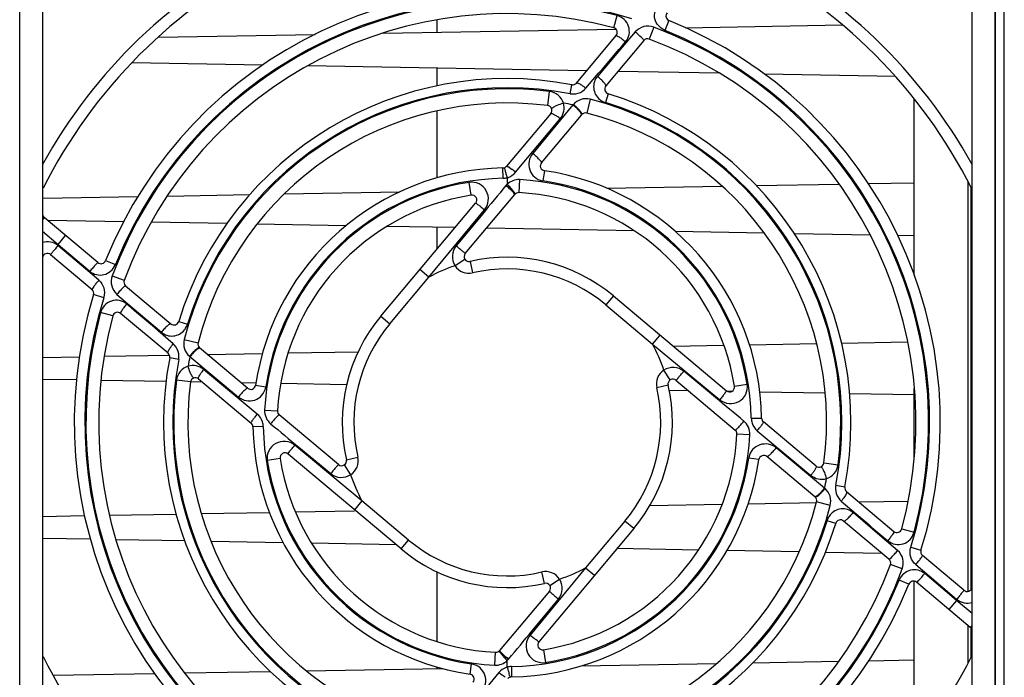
# Model space of a CAD drawing. Header units: inches. Extents: x 0 to 82.7, y 0 to 58.5.
# Tile 59 of 67: x 31.6 to 35.2, y 45.9 to 48.4. Entities that reach past the tile are written whole.
import ezdxf

# ---------------------------------------------------------------- set-up
doc = ezdxf.new("R2010")
doc.units = ezdxf.units.IN
doc.header["$LTSCALE"] = 4.547244
doc.header["$MEASUREMENT"] = 0
doc.layers.get('0').update_dxf_attribs({"linetype": 'CONTINUOUS'})

msp = doc.modelspace()

# ---------------------------------------------------------------- linework, layer by layer
at = {"color": 7, "linetype": 'CONTINUOUS'}
for p, q in [((35.2154, 44.8327), (35.2154, 49.4118)), ((31.5582, 44.8939), (31.5582, 49.3427)), ((35.1802, 49.3427), (35.1802, 44.8939)), ((31.6428, 49.2443), (31.6428, 44.9923)), ((35.0956, 44.9923), (35.0956, 49.2443)), ((35.1828, 45.012), (35.1828, 48.7128)), ((33.1093, 48.3112), (33.1093, 48.3575)), ((33.7646, 48.3277), (33.7769, 48.3733)), ((33.9698, 48.3543), (33.9551, 48.3177)), ((32.9077, 48.3077), (33.7733, 48.323)), ((33.9132, 48.3297), (33.8968, 48.2855)), ((34.0306, 48.3276), (34.6139, 48.338)), ((32.0721, 48.2928), (32.6558, 48.3032)), ((33.626, 48.1225), (33.7737, 48.2985)), ((33.8765, 48.2801), (33.7353, 48.1118)), ((33.8448, 48.3123), (33.7964, 48.2555)), ((33.7964, 48.2555), (33.7041, 48.1473)), ((32.4611, 48.1889), (31.9749, 48.1975)), ((33.6638, 48.1675), (32.6278, 48.1859)), ((33.1093, 48.1116), (33.1093, 48.1774)), ((33.6612, 48.1032), (33.7087, 48.1587)), ((34.158, 48.1587), (33.7803, 48.1654)), ((34.8107, 48.1471), (34.3247, 48.1558)), ((33.3692, 48.105), (33.3692, 48.1011)), ((33.6023, 48.0829), (33.6087, 48.1163)), ((33.5194, 48.0389), (33.526, 48.0912)), ((33.6774, 48.0622), (33.6643, 48.0111)), ((33.7439, 48.0828), (33.7339, 48.0503)), ((34.881, 47.4088), (34.881, 48.0634)), ((33.6133, 48.0412), (33.4636, 47.8612)), ((33.5369, 48.0304), (33.5392, 48.0322)), ((33.6147, 48.0428), (33.6133, 48.0412)), ((33.1093, 47.7707), (33.1093, 48.0195)), ((33.531, 48.0092), (33.3669, 47.8137)), ((33.4003, 47.7911), (33.5657, 47.9902)), ((33.4961, 47.8268), (33.6445, 48.0036)), ((33.644, 48.0128), (33.642, 48.0157)), ((33.3539, 47.7688), (33.3533, 47.8072)), ((33.3773, 47.8087), (33.3878, 47.8011)), ((33.3692, 47.771), (33.3692, 47.7468)), ((33.5074, 47.7971), (33.5018, 47.7592)), ((33.2351, 47.7062), (33.2275, 47.7538)), ((33.3914, 47.722), (33.3852, 47.7293)), ((33.4147, 47.7638), (33.4123, 47.7157)), ((33.7383, 47.7319), (34.1673, 47.7395)), ((34.2936, 47.7417), (34.6015, 47.7472)), ((34.7102, 47.7491), (34.881, 47.7522)), ((35.0798, 47.7573), (35.0798, 46.2353)), ((35.0913, 47.7359), (35.0913, 46.2417)), ((31.6454, 47.6947), (31.9976, 47.7009)), ((32.106, 47.7029), (32.4136, 47.7083)), ((32.5405, 47.7106), (32.9696, 47.7182)), ((33.2128, 47.4892), (33.3975, 47.7092)), ((32.8995, 47.2566), (33.2518, 47.6765)), ((31.6493, 47.6233), (31.6441, 47.6172)), ((31.8488, 47.456), (31.6493, 47.6233)), ((33.0781, 47.4021), (33.2847, 47.6517)), ((33.2769, 47.6361), (33.1793, 47.5181)), ((31.9448, 47.6075), (31.6622, 47.6125)), ((32.3287, 47.6007), (32.0467, 47.6057)), ((32.7698, 47.5928), (32.4396, 47.5987)), ((33.1756, 47.5856), (32.9223, 47.5901)), ((33.1093, 47.5067), (33.1093, 47.5868)), ((33.842, 47.5738), (33.292, 47.5836)), ((31.6428, 47.5722), (31.701, 47.5234)), ((31.701, 47.5234), (31.7288, 47.5566)), ((34.3244, 47.5652), (33.9934, 47.5711)), ((34.718, 47.5582), (34.436, 47.5632)), ((34.881, 47.5553), (34.8199, 47.5564)), ((31.8024, 47.4322), (31.6995, 47.5195)), ((31.701, 47.5234), (31.8186, 47.4236)), ((31.6727, 47.4855), (31.8268, 47.3562)), ((31.8773, 47.4631), (31.9139, 47.4483)), ((33.2115, 47.4676), (33.1752, 47.4441)), ((33.2309, 47.4598), (33.2406, 47.4176)), ((31.8517, 47.3904), (31.8024, 47.4322)), ((31.9019, 47.4064), (31.9461, 47.39)), ((32.9326, 47.2287), (33.0781, 47.4021)), ((33.0781, 47.4021), (33.045, 47.43)), ((31.9515, 47.3698), (32.1198, 47.2285)), ((31.8702, 47.3252), (31.8325, 47.3369)), ((31.9194, 47.338), (31.9761, 47.2897)), ((33.7633, 47.3322), (33.7355, 47.299)), ((33.7633, 47.3322), (34.1833, 46.9798)), ((31.9761, 47.2897), (32.0844, 47.1974)), ((33.7355, 47.299), (33.9089, 47.1535)), ((31.9039, 47.2578), (31.8583, 47.2701)), ((32.1091, 47.1193), (31.9331, 47.267)), ((32.8995, 47.2566), (32.9326, 47.2287)), ((32.1488, 47.2371), (32.1813, 47.2271)), ((32.1284, 47.1545), (32.0729, 47.2019)), ((33.9089, 47.1535), (33.9367, 47.1867)), ((32.1694, 47.1706), (32.2205, 47.1575)), ((33.9089, 47.1535), (34.1585, 46.9469)), ((33.9855, 47.1457), (34.1734, 47.149)), ((34.2685, 47.1507), (34.5178, 47.1552)), ((34.6112, 47.1568), (34.8565, 47.1612)), ((31.6428, 47.1041), (31.7803, 47.1065)), ((31.8722, 47.1081), (32.1151, 47.1125)), ((32.1888, 47.1079), (32.1904, 47.1066)), ((32.1904, 47.1066), (32.3704, 46.9568)), ((32.2188, 47.1372), (32.2159, 47.1352)), ((32.4048, 46.9894), (32.2264, 47.1391)), ((32.2551, 47.115), (32.4599, 47.1186)), ((32.5553, 47.1203), (32.8155, 47.1249)), ((32.1487, 47.0956), (32.1153, 47.102)), ((32.4405, 46.8937), (32.2414, 47.0589)), ((33.9744, 47.0201), (33.9509, 47.0565)), ((34.1428, 46.9547), (34.0249, 47.0523)), ((31.7692, 47.0201), (31.6428, 47.0223)), ((32.1017, 47.0142), (31.8602, 47.0185)), ((32.1927, 47.0126), (32.1404, 47.0193)), ((32.2373, 47.0118), (32.1927, 47.0126)), ((32.2012, 47.0302), (32.1994, 47.0325)), ((32.2224, 47.0242), (32.4179, 46.8601)), ((32.4346, 47.0083), (32.3812, 47.0092)), ((32.4345, 47.0006), (32.4724, 46.995)), ((32.7723, 47.0023), (32.5277, 47.0066)), ((33.9666, 47.0007), (33.9244, 46.991)), ((33.9959, 47.0188), (34.216, 46.8341)), ((34.2129, 46.9965), (34.2605, 47.0041)), ((34.0425, 46.9797), (33.9704, 46.981)), ((34.2016, 46.9768), (34.1878, 46.9771)), ((34.5499, 46.9707), (34.3068, 46.975)), ((34.881, 46.9648), (34.6411, 46.969)), ((34.881, 46.7322), (34.881, 46.9882)), ((32.4678, 46.908), (32.5159, 46.9055)), ((32.7424, 46.7061), (32.5224, 46.8907)), ((34.2756, 46.8777), (34.3139, 46.8783)), ((34.516, 46.7006), (34.3204, 46.8647)), ((32.4628, 46.8472), (32.4244, 46.8465)), ((34.2706, 46.8169), (34.2224, 46.8193)), ((34.2979, 46.8312), (34.497, 46.6659)), ((32.8295, 46.5714), (32.5799, 46.778)), ((32.975, 46.3927), (32.5551, 46.7451)), ((32.5955, 46.7701), (32.7135, 46.6726)), ((34.5479, 46.6183), (34.3679, 46.768)), ((32.5254, 46.7283), (32.4779, 46.7208)), ((32.764, 46.7048), (32.7875, 46.6684)), ((32.7718, 46.7241), (32.814, 46.7339)), ((34.3039, 46.7242), (34.266, 46.7298)), ((34.512, 46.5858), (34.3336, 46.7355)), ((34.5457, 46.7122), (34.5979, 46.7056)), ((34.5372, 46.6947), (34.539, 46.6924)), ((34.5496, 46.6169), (34.5479, 46.6183)), ((34.5897, 46.6293), (34.6231, 46.6229)), ((34.6293, 46.6056), (34.8053, 46.4579)), ((32.8295, 46.5714), (32.8016, 46.5382)), ((33.0029, 46.4259), (32.8295, 46.5714)), ((33.8986, 46.5536), (34.1673, 46.5584)), ((34.2639, 46.5601), (34.518, 46.5646)), ((34.5689, 46.5542), (34.5179, 46.5673)), ((34.5195, 46.5876), (34.5225, 46.5896)), ((34.6099, 46.5704), (34.6654, 46.5229)), ((34.6747, 46.5674), (34.8582, 46.5707)), ((31.8911, 46.5179), (32.1395, 46.5223)), ((32.2326, 46.524), (32.4855, 46.5285)), ((32.5825, 46.5302), (32.8017, 46.5341)), ((34.7622, 46.4352), (34.654, 46.5275)), ((31.6428, 46.5135), (31.7993, 46.5163)), ((33.8057, 46.4961), (33.6602, 46.3227)), ((33.8389, 46.4683), (33.8057, 46.4961)), ((34.5895, 46.4877), (34.557, 46.4977)), ((34.7869, 46.3551), (34.6186, 46.4963)), ((33.8389, 46.4683), (33.4865, 46.0483)), ((34.8345, 46.467), (34.88, 46.4548)), ((31.8211, 46.4286), (31.6428, 46.4318)), ((32.1714, 46.4224), (31.9153, 46.4269)), ((32.5367, 46.4159), (32.2692, 46.4206)), ((32.9563, 46.4084), (32.6425, 46.414)), ((32.975, 46.3927), (33.0029, 46.4259)), ((34.819, 46.3868), (34.7622, 46.4352)), ((34.0797, 46.3885), (33.7765, 46.3939)), ((34.4527, 46.3818), (34.185, 46.3866)), ((34.7615, 46.3763), (34.5504, 46.3801)), ((34.8681, 46.3996), (34.9059, 46.388)), ((35.0657, 46.2393), (34.9116, 46.3687)), ((33.1093, 46.0492), (33.1093, 46.3075)), ((33.6602, 46.3227), (33.4537, 46.0731)), ((33.5075, 46.265), (33.4977, 46.3072)), ((33.6602, 46.3227), (33.6934, 46.2949)), ((34.8365, 46.3184), (34.7923, 46.3348)), ((34.8867, 46.3345), (34.9359, 46.2926)), ((35.0374, 46.2014), (34.9197, 46.3012)), ((33.5269, 46.2572), (33.5632, 46.2807)), ((34.8611, 46.2618), (34.8244, 46.2765)), ((34.881, 45.6615), (34.881, 46.2728)), ((35.0891, 46.1015), (34.8896, 46.2689)), ((34.9359, 46.2926), (35.0379, 46.2061)), ((33.5255, 46.2357), (33.3409, 46.0156)), ((33.4614, 46.0887), (33.559, 46.2067)), ((35.0374, 46.2014), (35.0095, 46.1683)), ((35.0374, 46.2014), (35.0389, 46.2053)), ((35.0956, 46.1526), (35.0374, 46.2014)), ((35.0798, 46.1093), (35.0798, 45.9676)), ((35.0891, 46.1015), (35.0942, 46.1077)), ((35.0913, 46.1015), (35.0913, 45.989)), ((33.3236, 45.9611), (33.3261, 46.0092)), ((33.5033, 46.0187), (33.5109, 45.9711)), ((33.3469, 46.0029), (33.3532, 45.9955)), ((33.3692, 45.9538), (33.3692, 45.978)), ((34.2813, 45.9699), (34.6, 45.9755)), ((34.7115, 45.9775), (34.881, 45.9805)), ((32.1699, 45.9323), (32.4898, 45.938)), ((32.6239, 45.9404), (33.1279, 45.9494)), ((33.1093, 45.949), (33.1093, 45.954)), ((33.231, 45.9277), (33.2366, 45.9656)), ((33.3844, 45.956), (33.3851, 45.9177)), ((33.6435, 45.9585), (34.1467, 45.9675)), ((31.6822, 45.9237), (32.0591, 45.9304)), ((33.3381, 45.9337), (33.1727, 45.7347)), ((33.3611, 45.9162), (33.3506, 45.9238))]:
    msp.add_line(p, q, dxfattribs=at)
for centre, radius, start, end in [((33.3692, 46.8624), 1.9744, 116.75, 150.9713), ((33.3692, 46.8624), 1.9744, 29.0287, 63.25), ((33.3692, 46.8624), 1.9311, 116.75, 153.25), ((33.3692, 46.8624), 1.9311, 26.75, 63.25), ((33.3692, 46.8624), 1.6083, 72.8416, 158.0693), ((33.3692, 46.8624), 1.5649, 74.8993, 159.6577), ((33.3692, 46.8624), 1.5687, 72.8414, 158.0688), ((33.3692, 46.8624), 1.5177, 74.8998, 159.6585), ((33.9766, 48.3712), 0.0182, 140, 248.0693), ((33.3692, 46.8624), 1.6083, 342.8416, 68.0693), ((33.7598, 48.3102), 0.0182, 320, 74.8998), ((33.3692, 46.8624), 1.5649, 344.8993, 69.6585), ((33.9841, 48.3858), 0.0741, 244.7124, 246.9519), ((33.3692, 46.8624), 1.5688, 342.841, 68.0691), ((33.5775, 47.9908), 0.418, 47.8414, 50.2579), ((33.8904, 48.2685), 0.0182, 69.6585, 140), ((33.3692, 46.8624), 1.5177, 344.8998, 69.6585), ((-19.0095, 93.2117), 69.3468, 319.482754, 319.609851), ((33.3692, 46.8624), 1.2766, 79.185, 162.9314), ((33.3692, 46.8624), 1.2387, 82.7254, 165.5917), ((33.3692, 46.8624), 1.2426, 79.1846, 162.9304), ((33.6121, 48.1342), 0.0182, 259.185, 320), ((33.6122, 48.1461), 0.0652, 312.334, 318.8181), ((33.7492, 48.1001), 0.0182, 140, 252.9314), ((33.3692, 46.8624), 1.2387, 352.725, 75.5915), ((33.7517, 48.1103), 0.0624, 231.4314, 238.6169), ((33.3692, 46.8624), 1.2766, 349.185, 72.9314), ((33.3692, 46.8624), 1.186, 82.7254, 165.5921), ((33.5171, 48.0209), 0.0182, 320, 82.7254), ((33.3692, 46.8624), 1.2038, 78.298, 80.0207), ((33.4855, 47.8815), 0.2045, 46.1247, 51.3358), ((33.4866, 47.8827), 0.205, 46.123, 51.327), ((33.5119, 47.909), 0.1664, 44.1203, 46.0929), ((33.5131, 47.9104), 0.1667, 44.1226, 46.0912), ((33.5343, 47.9309), 0.1373, 41.928, 44.1411), ((33.3692, 46.8624), 1.2426, 349.185, 72.9311), ((33.4311, 47.8239), 0.2139, 51.0204, 54.7112), ((33.6598, 47.9935), 0.0182, 75.5921, 140), ((33.3692, 46.8624), 1.186, 352.7254, 75.5921), ((33.3692, 46.8624), 0.9449, 90.9637, 171.5891), ((33.353, 47.8253), 0.0182, 270.9637, 320), ((33.316, 47.7175), 0.1098, 56.0928, 57.8293), ((33.15, 47.489), 0.3923, 50.3659, 52.694), ((33.5101, 47.8151), 0.0182, 140, 261.5891), ((33.3692, 46.8624), 0.9065, 90.9644, 171.5913), ((33.3528, 47.8302), 0.0614, 271.006, 285.4125), ((32.7441, 47.6069), 0.6461, 16.4677, 16.9485), ((32.3628, 47.4945), 1.0437, 15.742, 16.4534), ((32.0979, 47.4191), 1.3191, 15.4714, 15.7707), ((33.3525, 47.8311), 0.0624, 285.5263, 289.367), ((33.3692, 46.8624), 0.9449, 0.9637, 81.5891), ((33.3692, 46.8624), 0.9025, 99.0314, 177.0988), ((78.4653, 10.2937), 58.6212, 140.296868, 140.430662), ((33.0332, 47.3423), 0.5187, 48.3439, 50.3342), ((32.9596, 47.3556), 0.5664, 41.8492, 43.6859), ((33.0472, 47.4342), 0.4487, 41.1224, 41.8336), ((33.3692, 46.8624), 0.9025, 9.0295, 87.1071), ((33.5124, 47.8249), 0.0666, 258.332, 260.8145), ((33.3692, 46.8624), 0.9065, 0.9715, 81.589), ((33.3692, 46.8624), 0.8543, 99.0313, 177.1077), ((33.2379, 47.6882), 0.0182, 320, 99.0313), ((33.4114, 47.6975), 0.0182, 87.1077, 140), ((33.3692, 46.8624), 0.8543, 9.0313, 87.1077), ((31.661, 47.6372), 0.0182, 205.9274, 230), ((31.661, 47.4716), 0.0615, 51.2359, 107.1905), ((33.3692, 46.8624), 1.7944, 158.385, 158.518), ((31.661, 47.4716), 0.0182, 50, 169.2101), ((33.2268, 47.4775), 0.0182, 140, 283.0367), ((33.3692, 46.8624), 0.6132, 50, 103.0367), ((31.8604, 47.4699), 0.0182, 230, 338.0693), ((31.8479, 47.4761), 0.0717, 334.9795, 337.1801), ((33.3692, 46.8624), 0.6132, 108.4469, 118.3375), ((33.2268, 47.4775), 0.0615, 212.9126, 283.0367), ((33.3692, 46.8624), 0.5699, 50, 103.0367), ((31.9632, 47.3837), 0.0182, 159.6585, 230), ((33.3692, 46.8624), 1.6083, 162.8416, 248.0693), ((33.3692, 46.8624), 1.5688, 162.8406, 248.0689), ((31.8151, 47.3422), 0.0182, 342.8416, 50), ((31.7989, 47.3457), 0.0743, 344.0191, 346.2957), ((32.2408, 47.0707), 0.418, 137.8414, 140.2579), ((-12.2358, -4.6237), 68.1848, 49.470971, 49.600238), ((33.3692, 46.8624), 1.5649, 164.8992, 249.6578), ((33.3692, 46.8624), 1.5177, 164.8998, 249.6585), ((31.9214, 47.2531), 0.0182, 50, 164.8998), ((33.3692, 46.8624), 0.6132, 140, 193.0367), ((32.1315, 47.2425), 0.0182, 230, 342.9314), ((33.3692, 46.8624), 0.5699, 140, 193.0367), ((32.1213, 47.2449), 0.0624, 321.4267, 328.6111), ((32.0851, 47.1051), 0.0656, 42.3084, 48.7576), ((32.2381, 47.153), 0.0182, 165.5921, 230), ((33.3692, 46.8624), 0.6132, 18.4469, 28.3375), ((32.0974, 47.1054), 0.0182, 349.185, 50), ((33.3692, 46.8624), 1.2038, 168.2986, 170.0207), ((32.3489, 46.9798), 0.205, 136.123, 141.327), ((32.3501, 46.9788), 0.2045, 136.1247, 141.3358), ((32.3212, 47.0064), 0.1667, 134.1226, 136.0912), ((32.3226, 47.0051), 0.1664, 134.1203, 136.0929), ((32.3007, 47.0275), 0.1373, 131.928, 134.1411), ((33.3692, 46.8624), 1.2766, 169.185, 252.9314), ((33.3692, 46.8624), 1.2426, 169.1849, 252.9305), ((32.4077, 46.9244), 0.2139, 141.0204, 144.7112), ((33.9843, 47.0048), 0.0615, 122.9126, 193.0367), ((33.3692, 46.8624), 1.2387, 172.7249, 255.5918), ((33.3692, 46.8624), 1.186, 172.7254, 255.5921), ((32.2107, 47.0103), 0.0182, 50, 172.7254), ((32.4165, 47.0033), 0.0182, 230, 351.5891), ((33.3692, 46.8624), 0.6132, 320, 13.0367), ((33.9843, 47.0048), 0.0182, 50, 193.0367), ((34.195, 46.9937), 0.0182, 230, 9.0313), ((32.4068, 47.0056), 0.0665, 348.4051, 350.8464), ((33.3692, 46.8624), 0.5699, 320, 13.0367), ((-8.6057, -4.7863), 67.1161, 50.319488, 50.43635), ((32.7426, 46.6433), 0.3923, 140.3659, 142.694), ((32.5341, 46.9046), 0.0182, 177.1077, 230), ((32.4063, 46.8462), 0.0182, 0.9637, 50), ((32.8893, 46.5264), 0.5186, 138.343, 140.3342), ((75.3441, 98.5111), 67.1161, 230.319488, 230.43635), ((33.8491, 47.1984), 0.5186, 318.343, 320.3342), ((34.3321, 46.8786), 0.0182, 180.9637, 230), ((33.3692, 46.8624), 0.9449, 180.9637, 261.5891), ((33.3692, 46.8624), 0.9065, 180.9715, 261.589), ((33.3692, 46.8624), 0.8543, 279.0313, 357.1077), ((33.3692, 46.8624), 0.9025, 279.0314, 357.0988), ((34.2043, 46.8202), 0.0182, 357.1077, 50), ((33.9958, 47.0816), 0.3923, 320.3659, 322.694), ((32.5434, 46.7312), 0.0182, 50, 189.0313), ((33.3692, 46.8624), 0.9025, 189.0295, 267.1071), ((33.3692, 46.8624), 0.8543, 189.0313, 267.1077), ((32.7541, 46.72), 0.0182, 230, 13.0367), ((32.7541, 46.72), 0.0615, 302.9126, 13.0367), ((33.3692, 46.8624), 0.9065, 270.9644, 351.5913), ((33.3692, 46.8624), 0.9449, 270.9637, 351.5891), ((34.3316, 46.7193), 0.0665, 168.4051, 170.8464), ((34.3219, 46.7216), 0.0182, 50, 171.5891), ((34.5276, 46.7145), 0.0182, 230, 352.7254), ((33.3692, 46.8624), 0.6132, 198.4469, 208.3375), ((34.3307, 46.8005), 0.2139, 321.0204, 324.7112), ((33.3692, 46.8624), 1.2038, 348.2981, 350.0218), ((34.4376, 46.6974), 0.1373, 311.928, 314.1411), ((34.4158, 46.7197), 0.1664, 314.1203, 316.0929), ((34.4172, 46.7185), 0.1667, 314.1226, 316.0912), ((34.3882, 46.7461), 0.2045, 316.1247, 321.3358), ((34.3895, 46.745), 0.205, 316.123, 321.327), ((34.6409, 46.6195), 0.0182, 169.185, 230), ((33.3692, 46.8624), 1.186, 262.7254, 345.5921), ((34.5003, 46.5718), 0.0182, 345.5921, 50), ((34.6529, 46.6194), 0.0652, 222.3263, 228.8087), ((33.3692, 46.8624), 1.2387, 262.7246, 345.5918), ((78.644, 97.9692), 67.6819, 229.474715, 229.604939), ((33.3692, 46.8624), 1.2766, 259.185, 342.9314), ((33.3692, 46.8624), 1.2426, 259.185, 342.9308), ((34.617, 46.4799), 0.0624, 141.4267, 148.6121), ((34.6069, 46.4824), 0.0182, 50, 162.9314), ((34.817, 46.4718), 0.0182, 230, 344.8998), ((33.3692, 46.8624), 0.5699, 230, 283.0367), ((33.3692, 46.8624), 0.6132, 230, 283.0367), ((34.4976, 46.6541), 0.418, 317.8414, 320.2579), ((34.9388, 46.3793), 0.0736, 163.9714, 166.258), ((34.9232, 46.3826), 0.0182, 162.8416, 230), ((34.7752, 46.3412), 0.0182, 339.6585, 50), ((33.3692, 46.8624), 1.5649, 254.8993, 339.6583), ((33.3692, 46.8624), 1.5177, 254.8998, 339.6585), ((33.5116, 46.2473), 0.0615, 32.9126, 103.0367), ((33.3692, 46.8624), 0.6132, 288.4469, 298.3375), ((33.3692, 46.8624), 1.5688, 252.8408, 338.0693), ((33.5116, 46.2473), 0.0182, 320, 103.0367), ((34.8908, 46.2485), 0.072, 154.9473, 157.1436), ((34.8779, 46.255), 0.0182, 50, 158.0693), ((33.3692, 46.8624), 1.6083, 252.8416, 338.0693), ((35.0774, 46.2532), 0.0182, 230, 349.2177), ((35.0774, 46.2532), 0.0615, 231.2359, 287.1905), ((-11.7269, 83.4311), 58.6211, 320.296868, 320.430662), ((35.0774, 46.0876), 0.0182, 25.7762, 50), ((33.5004, 46.0366), 0.0182, 140, 279.0313), ((33.327, 46.0273), 0.0182, 267.1077, 320), ((33.3692, 46.8624), 1.9311, 206.75, 243.25), ((33.6912, 46.2907), 0.4487, 221.1224, 221.8336), ((33.7788, 46.3693), 0.5664, 221.8492, 223.6859), ((33.7052, 46.3826), 0.5187, 228.3439, 230.3342), ((33.3692, 46.8624), 1.9311, 296.75, 333.25), ((33.226, 45.8999), 0.0666, 78.332, 80.8145), ((33.3859, 45.8938), 0.0624, 105.5263, 109.367), ((33.3855, 45.8946), 0.0614, 91.0058, 105.4126), ((34.6405, 46.3057), 1.3191, 195.4714, 195.7707), ((34.3756, 46.2303), 1.0437, 195.742, 196.4534), ((33.2283, 45.9097), 0.0182, 320, 81.5891), ((33.5884, 46.2358), 0.3923, 230.3659, 232.694), ((33.3854, 45.8995), 0.0182, 90.9637, 140), ((33.9943, 46.1179), 0.6461, 196.4677, 196.9485)]:
    msp.add_arc(centre, radius, start, end, dxfattribs=at)
for points, knots in [([(33.9525, 48.3188), (33.9361, 48.3265), (33.9083, 48.358), (33.9188, 48.3992), (33.9304, 48.413)], [0, 0, 0, 0, 0.500928, 1, 1, 1, 1]), ([(33.8085, 48.2757), (33.8149, 48.2835), (33.8244, 48.3024), (33.8221, 48.3338), (33.8052, 48.3605), (33.7866, 48.3705), (33.7769, 48.3733)], [0, 0, 0, 0, 0.249106, 0.498712, 0.74909, 1, 1, 1, 1]), ([(33.9132, 48.3297), (33.9015, 48.3339), (33.8752, 48.3359), (33.8529, 48.3215), (33.8448, 48.3123)], [0, 0, 0, 0, 0.500812, 1, 1, 1, 1]), ([(33.7737, 48.2985), (33.7745, 48.2994), (33.7797, 48.2966), (33.786, 48.2931), (33.7969, 48.2851), (33.8044, 48.2791), (33.8085, 48.2757)], [0, 0, 0, 0, 0.085734, 0.300247, 0.619793, 1, 1, 1, 1]), ([(33.8761, 48.2819), (33.8755, 48.283), (33.87, 48.2898), (33.8636, 48.2957), (33.8581, 48.3007)], [0, 0, 0, 0, 0.146785, 1, 1, 1, 1]), ([(33.8765, 48.2801), (33.8767, 48.2803), (33.8766, 48.281), (33.8763, 48.2816), (33.8761, 48.2819)], [0, 0, 0, 0, 0.349905, 1, 1, 1, 1]), ([(33.7041, 48.1473), (33.6941, 48.1353), (33.6831, 48.1019), (33.7005, 48.0713), (33.7128, 48.0615)], [0, 0, 0, 0, 0.498173, 1, 1, 1, 1]), ([(33.7353, 48.1118), (33.7363, 48.113), (33.7331, 48.1188), (33.7274, 48.1257), (33.7168, 48.1365), (33.7086, 48.1436), (33.7041, 48.1473)], [0, 0, 0, 0, 0.096152, 0.315626, 0.633722, 1, 1, 1, 1]), ([(33.626, 48.1225), (33.6263, 48.1228), (33.6275, 48.1233), (33.6286, 48.1231), (33.6293, 48.123)], [0, 0, 0, 0, 0.399939, 1, 1, 1, 1]), ([(33.6293, 48.123), (33.6303, 48.1228), (33.6358, 48.1209), (33.6408, 48.1179), (33.6448, 48.1153)], [0, 0, 0, 0, 0.173506, 1, 1, 1, 1]), ([(33.5778, 48.048), (33.5742, 48.0591), (33.5607, 48.08), (33.5377, 48.0895), (33.526, 48.0912)], [0, 0, 0, 0, 0.496894, 1, 1, 1, 1]), ([(33.6774, 48.0622), (33.6663, 48.0649), (33.6422, 48.0648), (33.6222, 48.0513), (33.6147, 48.0428)], [0, 0, 0, 0, 0.502952, 1, 1, 1, 1]), ([(33.5392, 48.0322), (33.5402, 48.0329), (33.5452, 48.036), (33.5505, 48.0385), (33.5548, 48.0403)], [0, 0, 0, 0, 0.203715, 1, 1, 1, 1]), ([(33.5657, 47.9902), (33.5722, 47.998), (33.5815, 48.0171), (33.5806, 48.0382), (33.5778, 48.048)], [0, 0, 0, 0, 0.500699, 1, 1, 1, 1]), ([(33.531, 48.0092), (33.532, 48.0104), (33.5383, 48.0087), (33.542, 48.0066), (33.5449, 48.0049)], [0, 0, 0, 0, 0.312512, 1, 1, 1, 1]), ([(33.644, 48.0086), (33.6437, 48.0093), (33.642, 48.0124), (33.6399, 48.0152), (33.6381, 48.0174)], [0, 0, 0, 0, 0.201677, 1, 1, 1, 1]), ([(33.6459, 48.0052), (33.6461, 48.0055), (33.6469, 48.0083), (33.6452, 48.0108), (33.644, 48.0128)], [0, 0, 0, 0, 0.156549, 1, 1, 1, 1]), ([(33.4636, 47.8612), (33.4569, 47.853), (33.4473, 47.8328), (33.4499, 47.7996), (33.4682, 47.7717), (33.4885, 47.7619), (33.4989, 47.7597)], [0, 0, 0, 0, 0.249239, 0.498578, 0.748877, 1, 1, 1, 1]), ([(33.4961, 47.8268), (33.497, 47.8279), (33.4928, 47.8333), (33.4874, 47.8398), (33.4763, 47.8504), (33.4681, 47.8574), (33.4636, 47.8612)], [0, 0, 0, 0, 0.089149, 0.309051, 0.630233, 1, 1, 1, 1]), ([(33.3578, 47.8078), (33.3581, 47.8079), (33.3584, 47.8061), (33.3601, 47.803), (33.3612, 47.7984), (33.3622, 47.7953)], [0, 0, 0, 0, 0.068958, 0.263475, 1, 1, 1, 1]), ([(33.3669, 47.8137), (33.3674, 47.8143), (33.3709, 47.8125), (33.3728, 47.8115), (33.3745, 47.8105)], [0, 0, 0, 0, 0.285356, 1, 1, 1, 1]), ([(33.2847, 47.6517), (33.2925, 47.6613), (33.3028, 47.6858), (33.2945, 47.7243), (33.2662, 47.7518), (33.2398, 47.7556), (33.2275, 47.7538)], [0, 0, 0, 0, 0.250013, 0.499721, 0.749598, 1, 1, 1, 1]), ([(33.3917, 47.7168), (33.3908, 47.7177), (33.3863, 47.7222), (33.3817, 47.7265), (33.3779, 47.7298)], [0, 0, 0, 0, 0.210133, 1, 1, 1, 1]), ([(33.3989, 47.7107), (33.3998, 47.7116), (33.395, 47.7165), (33.3935, 47.7194), (33.3914, 47.722)], [0, 0, 0, 0, 0.271024, 1, 1, 1, 1]), ([(33.3975, 47.7092), (33.398, 47.7099), (33.3947, 47.7132), (33.3933, 47.7151), (33.3917, 47.7168)], [0, 0, 0, 0, 0.274604, 1, 1, 1, 1]), ([(33.2518, 47.6765), (33.2525, 47.6774), (33.2569, 47.6728), (33.2628, 47.6699), (33.2732, 47.661), (33.2806, 47.6551), (33.2847, 47.6517)], [0, 0, 0, 0, 0.077262, 0.291816, 0.614671, 1, 1, 1, 1]), ([(31.6995, 47.5195), (31.6966, 47.5148), (31.6906, 47.5065), (31.6827, 47.4973), (31.6776, 47.4916), (31.6751, 47.4881), (31.6735, 47.4871), (31.6729, 47.4853), (31.6727, 47.4855)], [0, 0, 0, 0, 0.382698, 0.70719, 0.831467, 0.923957, 0.98078, 1, 1, 1, 1]), ([(33.1793, 47.5181), (33.1712, 47.508), (33.1605, 47.482), (33.1685, 47.4553), (33.1752, 47.4441)], [0, 0, 0, 0, 0.500024, 1, 1, 1, 1]), ([(33.2128, 47.4892), (33.213, 47.4894), (33.2114, 47.4903), (33.2103, 47.4919), (33.2069, 47.4946), (33.2011, 47.4998), (33.1916, 47.5078), (33.1837, 47.5145), (33.1793, 47.5182)], [0, 0, 0, 0, 0.019592, 0.076787, 0.169673, 0.294339, 0.619035, 1, 1, 1, 1]), ([(31.8488, 47.456), (31.8479, 47.4567), (31.844, 47.451), (31.8382, 47.4468), (31.8289, 47.4355), (31.8222, 47.4279), (31.8186, 47.4236)], [0, 0, 0, 0, 0.078826, 0.296185, 0.619992, 1, 1, 1, 1]), ([(31.8186, 47.4236), (31.8325, 47.4121), (31.8736, 47.4016), (31.9052, 47.4295), (31.9128, 47.4458)], [0, 0, 0, 0, 0.49915, 1, 1, 1, 1]), ([(31.9019, 47.4064), (31.8978, 47.3948), (31.8958, 47.3684), (31.9101, 47.3462), (31.9194, 47.338)], [0, 0, 0, 0, 0.500811, 1, 1, 1, 1]), ([(31.8517, 47.3904), (31.8482, 47.3862), (31.8422, 47.3786), (31.8333, 47.3678), (31.8301, 47.3616), (31.826, 47.3569), (31.8268, 47.3562)], [0, 0, 0, 0, 0.382273, 0.704628, 0.920305, 1, 1, 1, 1]), ([(31.8517, 47.3904), (31.8602, 47.383), (31.8737, 47.3631), (31.8737, 47.3391), (31.871, 47.3281)], [0, 0, 0, 0, 0.499541, 1, 1, 1, 1]), ([(31.9497, 47.3693), (31.9486, 47.3687), (31.9418, 47.3632), (31.9359, 47.3568), (31.9309, 47.3513)], [0, 0, 0, 0, 0.146785, 1, 1, 1, 1]), ([(31.9515, 47.3698), (31.9513, 47.3699), (31.9506, 47.3698), (31.95, 47.3695), (31.9497, 47.3693)], [0, 0, 0, 0, 0.349905, 1, 1, 1, 1]), ([(31.9559, 47.3018), (31.9481, 47.3081), (31.9293, 47.3176), (31.8978, 47.3153), (31.8711, 47.2984), (31.8612, 47.2798), (31.8583, 47.2701)], [0, 0, 0, 0, 0.2491, 0.498701, 0.749082, 1, 1, 1, 1]), ([(31.9331, 47.267), (31.9322, 47.2678), (31.935, 47.2729), (31.9385, 47.2792), (31.9465, 47.2901), (31.9525, 47.2976), (31.9559, 47.3017)], [0, 0, 0, 0, 0.085734, 0.300247, 0.619793, 1, 1, 1, 1]), ([(32.1198, 47.2285), (32.1186, 47.2295), (32.1128, 47.2263), (32.1059, 47.2206), (32.0951, 47.21), (32.088, 47.2019), (32.0843, 47.1973)], [0, 0, 0, 0, 0.096152, 0.315626, 0.633722, 1, 1, 1, 1]), ([(32.0844, 47.1974), (32.0963, 47.1874), (32.1297, 47.1763), (32.1604, 47.1938), (32.1701, 47.206)], [0, 0, 0, 0, 0.498163, 1, 1, 1, 1]), ([(32.1694, 47.1706), (32.1667, 47.1595), (32.1669, 47.1354), (32.1803, 47.1154), (32.1888, 47.1079)], [0, 0, 0, 0, 0.502956, 1, 1, 1, 1]), ([(32.1091, 47.1193), (32.1088, 47.1196), (32.1083, 47.1208), (32.1085, 47.1219), (32.1086, 47.1226)], [0, 0, 0, 0, 0.399939, 1, 1, 1, 1]), ([(32.1086, 47.1226), (32.1088, 47.1235), (32.1107, 47.129), (32.1137, 47.134), (32.1163, 47.138)], [0, 0, 0, 0, 0.173506, 1, 1, 1, 1]), ([(32.223, 47.1372), (32.2224, 47.1369), (32.2192, 47.1352), (32.2164, 47.1331), (32.2142, 47.1313)], [0, 0, 0, 0, 0.201677, 1, 1, 1, 1]), ([(32.2264, 47.1391), (32.2261, 47.1394), (32.2233, 47.1402), (32.2208, 47.1384), (32.2188, 47.1372)], [0, 0, 0, 0, 0.156549, 1, 1, 1, 1]), ([(32.1836, 47.071), (32.1725, 47.0675), (32.1516, 47.054), (32.1421, 47.031), (32.1404, 47.0193)], [0, 0, 0, 0, 0.496893, 1, 1, 1, 1]), ([(32.2414, 47.0589), (32.2336, 47.0654), (32.2145, 47.0748), (32.1934, 47.0738), (32.1836, 47.071)], [0, 0, 0, 0, 0.500702, 1, 1, 1, 1]), ([(32.1994, 47.0325), (32.1987, 47.0334), (32.1956, 47.0384), (32.1931, 47.0438), (32.1913, 47.0481)], [0, 0, 0, 0, 0.203715, 1, 1, 1, 1]), ([(32.2224, 47.0242), (32.2212, 47.0252), (32.2229, 47.0315), (32.225, 47.0352), (32.2267, 47.0382)], [0, 0, 0, 0, 0.312512, 1, 1, 1, 1]), ([(34.0249, 47.0523), (34.0148, 47.0604), (33.9887, 47.0711), (33.962, 47.0631), (33.9509, 47.0564)], [0, 0, 0, 0, 0.500027, 1, 1, 1, 1]), ([(33.9959, 47.0188), (33.9962, 47.0186), (33.997, 47.0202), (33.9987, 47.0213), (34.0014, 47.0247), (34.0066, 47.0306), (34.0146, 47.04), (34.0213, 47.048), (34.0249, 47.0523)], [0, 0, 0, 0, 0.019592, 0.076787, 0.169673, 0.294339, 0.619035, 1, 1, 1, 1]), ([(34.1585, 46.9469), (34.1681, 46.9391), (34.1926, 46.9289), (34.2311, 46.9371), (34.2586, 46.9654), (34.2623, 46.9918), (34.2605, 47.0041)], [0, 0, 0, 0, 0.250006, 0.499726, 0.749587, 1, 1, 1, 1]), ([(32.3704, 46.9568), (32.3787, 46.9501), (32.3988, 46.9405), (32.432, 46.9431), (32.46, 46.9614), (32.4697, 46.9817), (32.4719, 46.9922)], [0, 0, 0, 0, 0.249235, 0.498585, 0.748875, 1, 1, 1, 1]), ([(32.4048, 46.9894), (32.4037, 46.9903), (32.3983, 46.986), (32.3918, 46.9807), (32.3812, 46.9695), (32.3742, 46.9614), (32.3704, 46.9568)], [0, 0, 0, 0, 0.089149, 0.309051, 0.630233, 1, 1, 1, 1]), ([(34.1833, 46.9798), (34.1841, 46.9791), (34.1795, 46.9747), (34.1767, 46.9688), (34.1677, 46.9584), (34.1619, 46.951), (34.1585, 46.9469)], [0, 0, 0, 0, 0.077262, 0.291816, 0.614671, 1, 1, 1, 1]), ([(32.5224, 46.8907), (32.5217, 46.8913), (32.5184, 46.888), (32.5165, 46.8866), (32.5148, 46.885)], [0, 0, 0, 0, 0.274606, 1, 1, 1, 1]), ([(32.4179, 46.8601), (32.4173, 46.8607), (32.4191, 46.8641), (32.4201, 46.866), (32.4211, 46.8677)], [0, 0, 0, 0, 0.285356, 1, 1, 1, 1]), ([(32.4211, 46.8677), (32.4217, 46.8687), (32.4247, 46.8732), (32.4279, 46.8776), (32.4305, 46.881)], [0, 0, 0, 0, 0.208268, 1, 1, 1, 1]), ([(32.5148, 46.885), (32.5139, 46.884), (32.5094, 46.8796), (32.5051, 46.8749), (32.5018, 46.8712)], [0, 0, 0, 0, 0.210117, 1, 1, 1, 1]), ([(34.2235, 46.8399), (34.2245, 46.8408), (34.2289, 46.8453), (34.2332, 46.8499), (34.2365, 46.8537)], [0, 0, 0, 0, 0.210117, 1, 1, 1, 1]), ([(34.3172, 46.8571), (34.3166, 46.8562), (34.3137, 46.8516), (34.3104, 46.8473), (34.3078, 46.8438)], [0, 0, 0, 0, 0.208268, 1, 1, 1, 1]), ([(34.3204, 46.8647), (34.321, 46.8642), (34.3193, 46.8607), (34.3183, 46.8588), (34.3172, 46.8571)], [0, 0, 0, 0, 0.285356, 1, 1, 1, 1]), ([(34.216, 46.8341), (34.2166, 46.8336), (34.2199, 46.8369), (34.2219, 46.8383), (34.2235, 46.8399)], [0, 0, 0, 0, 0.274606, 1, 1, 1, 1]), ([(32.5799, 46.778), (32.5703, 46.7858), (32.5458, 46.796), (32.5073, 46.7878), (32.4798, 46.7594), (32.4761, 46.7331), (32.4779, 46.7208)], [0, 0, 0, 0, 0.250006, 0.499726, 0.749587, 1, 1, 1, 1]), ([(32.5551, 46.7451), (32.5543, 46.7458), (32.5588, 46.7501), (32.5617, 46.7561), (32.5706, 46.7665), (32.5765, 46.7739), (32.5799, 46.7779)], [0, 0, 0, 0, 0.077262, 0.291816, 0.614671, 1, 1, 1, 1]), ([(34.3679, 46.768), (34.3597, 46.7747), (34.3395, 46.7843), (34.3064, 46.7817), (34.2784, 46.7634), (34.2686, 46.7431), (34.2665, 46.7326)], [0, 0, 0, 0, 0.249235, 0.498585, 0.748875, 1, 1, 1, 1]), ([(34.3336, 46.7355), (34.3346, 46.7346), (34.3401, 46.7388), (34.3466, 46.7442), (34.3571, 46.7553), (34.3642, 46.7635), (34.3679, 46.768)], [0, 0, 0, 0, 0.089149, 0.309051, 0.630233, 1, 1, 1, 1]), ([(32.7424, 46.7061), (32.7422, 46.7063), (32.7413, 46.7046), (32.7397, 46.7036), (32.737, 46.7001), (32.7318, 46.6943), (32.7238, 46.6848), (32.7171, 46.6769), (32.7135, 46.6726)], [0, 0, 0, 0, 0.019592, 0.076787, 0.169673, 0.294339, 0.619035, 1, 1, 1, 1]), ([(34.5548, 46.6538), (34.5658, 46.6574), (34.5868, 46.6709), (34.5963, 46.6939), (34.5979, 46.7056)], [0, 0, 0, 0, 0.496894, 1, 1, 1, 1]), ([(32.7135, 46.6726), (32.7236, 46.6644), (32.7496, 46.6537), (32.7763, 46.6617), (32.7875, 46.6684)], [0, 0, 0, 0, 0.500027, 1, 1, 1, 1]), ([(34.516, 46.7006), (34.5172, 46.6996), (34.5155, 46.6933), (34.5134, 46.6896), (34.5116, 46.6867)], [0, 0, 0, 0, 0.312512, 1, 1, 1, 1]), ([(34.539, 46.6924), (34.5397, 46.6914), (34.5428, 46.6865), (34.5453, 46.6811), (34.547, 46.6768)], [0, 0, 0, 0, 0.203715, 1, 1, 1, 1]), ([(34.497, 46.6659), (34.5048, 46.6595), (34.5238, 46.6501), (34.545, 46.6511), (34.5548, 46.6538)], [0, 0, 0, 0, 0.500702, 1, 1, 1, 1]), ([(34.5689, 46.5542), (34.5717, 46.5653), (34.5715, 46.5894), (34.558, 46.6094), (34.5496, 46.6169)], [0, 0, 0, 0, 0.502955, 1, 1, 1, 1]), ([(34.6297, 46.6023), (34.6295, 46.6013), (34.6277, 46.5958), (34.6246, 46.5908), (34.622, 46.5868)], [0, 0, 0, 0, 0.173506, 1, 1, 1, 1]), ([(34.6293, 46.6056), (34.6296, 46.6053), (34.63, 46.6041), (34.6299, 46.603), (34.6297, 46.6023)], [0, 0, 0, 0, 0.399939, 1, 1, 1, 1]), ([(34.512, 46.5858), (34.5123, 46.5855), (34.515, 46.5847), (34.5176, 46.5865), (34.5195, 46.5876)], [0, 0, 0, 0, 0.156549, 1, 1, 1, 1]), ([(34.5154, 46.5876), (34.516, 46.5879), (34.5191, 46.5896), (34.522, 46.5917), (34.5241, 46.5935)], [0, 0, 0, 0, 0.201677, 1, 1, 1, 1]), ([(34.654, 46.5275), (34.6421, 46.5375), (34.6087, 46.5485), (34.578, 46.5311), (34.5682, 46.5188)], [0, 0, 0, 0, 0.498164, 1, 1, 1, 1]), ([(34.6186, 46.4963), (34.6198, 46.4953), (34.6256, 46.4986), (34.6325, 46.5042), (34.6432, 46.5148), (34.6503, 46.523), (34.654, 46.5275)], [0, 0, 0, 0, 0.096152, 0.315626, 0.633722, 1, 1, 1, 1]), ([(34.8053, 46.4579), (34.8062, 46.4571), (34.8034, 46.4519), (34.7998, 46.4456), (34.7919, 46.4347), (34.7859, 46.4272), (34.7825, 46.4231)], [0, 0, 0, 0, 0.085734, 0.300247, 0.619793, 1, 1, 1, 1]), ([(34.7825, 46.4231), (34.7902, 46.4167), (34.8091, 46.4072), (34.8406, 46.4095), (34.8672, 46.4264), (34.8772, 46.445), (34.88, 46.4547)], [0, 0, 0, 0, 0.249104, 0.498709, 0.749087, 1, 1, 1, 1]), ([(34.8365, 46.3184), (34.8406, 46.3301), (34.8426, 46.3564), (34.8283, 46.3787), (34.819, 46.3868)], [0, 0, 0, 0, 0.50081, 1, 1, 1, 1]), ([(34.8867, 46.3345), (34.8782, 46.3419), (34.8646, 46.3618), (34.8647, 46.3858), (34.8674, 46.3968)], [0, 0, 0, 0, 0.499535, 1, 1, 1, 1]), ([(34.7869, 46.3551), (34.7871, 46.3549), (34.7878, 46.355), (34.7883, 46.3553), (34.7887, 46.3555)], [0, 0, 0, 0, 0.349905, 1, 1, 1, 1]), ([(34.7887, 46.3555), (34.7898, 46.3561), (34.7966, 46.3616), (34.8025, 46.368), (34.8075, 46.3735)], [0, 0, 0, 0, 0.146785, 1, 1, 1, 1]), ([(34.8867, 46.3345), (34.8902, 46.3386), (34.8962, 46.3462), (34.9051, 46.357), (34.9082, 46.3632), (34.9124, 46.368), (34.9116, 46.3687)], [0, 0, 0, 0, 0.382269, 0.704623, 0.920301, 1, 1, 1, 1]), ([(34.9197, 46.3012), (34.9059, 46.3127), (34.8647, 46.3233), (34.8332, 46.2954), (34.8256, 46.279)], [0, 0, 0, 0, 0.499144, 1, 1, 1, 1]), ([(34.8896, 46.2689), (34.8905, 46.2681), (34.8943, 46.2738), (34.9001, 46.278), (34.9095, 46.2894), (34.9161, 46.2969), (34.9198, 46.3012)], [0, 0, 0, 0, 0.078826, 0.296185, 0.619992, 1, 1, 1, 1]), ([(33.559, 46.2067), (33.5672, 46.2168), (33.5779, 46.2429), (33.5699, 46.2696), (33.5632, 46.2807)], [0, 0, 0, 0, 0.500024, 1, 1, 1, 1]), ([(33.5255, 46.2357), (33.5253, 46.2354), (33.527, 46.2346), (33.528, 46.2329), (33.5315, 46.2302), (33.5373, 46.225), (33.5468, 46.217), (33.5547, 46.2103), (33.559, 46.2067)], [0, 0, 0, 0, 0.019592, 0.076787, 0.169673, 0.294339, 0.619035, 1, 1, 1, 1]), ([(35.0657, 46.2393), (35.0659, 46.2391), (35.0643, 46.2382), (35.0637, 46.2364), (35.0607, 46.2333), (35.0559, 46.2273), (35.0478, 46.2183), (35.0424, 46.2096), (35.0389, 46.2053)], [0, 0, 0, 0, 0.019234, 0.076048, 0.168492, 0.292791, 0.617274, 1, 1, 1, 1]), ([(33.4537, 46.0731), (33.4458, 46.0635), (33.4356, 46.039), (33.4438, 46.0005), (33.4722, 45.973), (33.4986, 45.9693), (33.5109, 45.9711)], [0, 0, 0, 0, 0.250013, 0.499721, 0.749598, 1, 1, 1, 1]), ([(33.4865, 46.0483), (33.4858, 46.0475), (33.4815, 46.0521), (33.4755, 46.0549), (33.4651, 46.0639), (33.4577, 46.0697), (33.4537, 46.0731)], [0, 0, 0, 0, 0.077262, 0.291816, 0.614671, 1, 1, 1, 1]), ([(33.3395, 46.0141), (33.3386, 46.0133), (33.3434, 46.0083), (33.3448, 46.0054), (33.3469, 46.0029)], [0, 0, 0, 0, 0.271024, 1, 1, 1, 1]), ([(33.3409, 46.0156), (33.3403, 46.015), (33.3436, 46.0117), (33.345, 46.0097), (33.3466, 46.0081)], [0, 0, 0, 0, 0.274604, 1, 1, 1, 1]), ([(33.3466, 46.0081), (33.3476, 46.0071), (33.352, 46.0027), (33.3567, 45.9984), (33.3604, 45.9951)], [0, 0, 0, 0, 0.210133, 1, 1, 1, 1]), ([(33.2748, 45.8637), (33.2815, 45.8719), (33.2911, 45.892), (33.2885, 45.9252), (33.2702, 45.9532), (33.2499, 45.963), (33.2394, 45.9651)], [0, 0, 0, 0, 0.249239, 0.498578, 0.748877, 1, 1, 1, 1]), ([(33.3806, 45.917), (33.3803, 45.917), (33.38, 45.9187), (33.3782, 45.9219), (33.3771, 45.9264), (33.3762, 45.9295)], [0, 0, 0, 0, 0.068958, 0.263475, 1, 1, 1, 1])]:
    msp.add_open_spline(points, degree=3, knots=knots, dxfattribs=at)
for points in [[(33.6242, 48.0826), (33.6358, 48.0844), (33.6474, 48.09), (33.6561, 48.0979)], [(33.6448, 48.1153), (33.6505, 48.1116), (33.6559, 48.1075), (33.6612, 48.1032)], [(33.6023, 48.0829), (33.6095, 48.0817), (33.617, 48.0815), (33.6242, 48.0826)], [(33.7192, 48.057), (33.7238, 48.0542), (33.7288, 48.0519), (33.7339, 48.0503)], [(33.5345, 48.026), (33.534, 48.0276), (33.5357, 48.0293), (33.5369, 48.0304)], [(33.5548, 48.0403), (33.5623, 48.0434), (33.57, 48.0459), (33.5778, 48.048)], [(33.6381, 48.0174), (33.636, 48.02), (33.6337, 48.0225), (33.6314, 48.0249)], [(33.642, 48.0157), (33.6403, 48.0181), (33.6384, 48.0204), (33.6364, 48.0226)], [(33.5449, 48.0049), (33.5483, 48.0029), (33.5515, 48.0008), (33.5547, 47.9985)], [(33.6445, 48.0036), (33.6456, 48.0049), (33.6447, 48.0071), (33.644, 48.0086)], [(33.4147, 47.7638), (33.3986, 47.7646), (33.381, 47.7579), (33.3692, 47.7468)], [(33.3732, 47.7723), (33.3836, 47.7759), (33.3932, 47.7827), (33.4003, 47.7911)], [(33.3692, 47.7468), (33.3674, 47.7452), (33.3657, 47.7435), (33.3644, 47.7414)], [(32.1746, 47.2124), (32.1774, 47.217), (32.1797, 47.222), (32.1814, 47.2272)], [(32.1163, 47.138), (32.12, 47.1437), (32.1241, 47.1492), (32.1284, 47.1545)], [(32.149, 47.1174), (32.1472, 47.1291), (32.1416, 47.1406), (32.1337, 47.1493)], [(32.1487, 47.0956), (32.1499, 47.1027), (32.1501, 47.1102), (32.149, 47.1174)], [(32.2142, 47.1313), (32.2116, 47.1292), (32.2091, 47.1269), (32.2067, 47.1246)], [(32.2159, 47.1352), (32.2135, 47.1335), (32.2112, 47.1316), (32.209, 47.1296)], [(32.228, 47.1377), (32.2267, 47.1388), (32.2245, 47.1379), (32.223, 47.1372)], [(32.1913, 47.0481), (32.1883, 47.0555), (32.1857, 47.0632), (32.1836, 47.071)], [(32.2267, 47.0382), (32.2287, 47.0415), (32.2308, 47.0448), (32.2331, 47.048)], [(32.2056, 47.0277), (32.204, 47.0273), (32.2023, 47.0289), (32.2012, 47.0302)], [(32.46, 46.8646), (32.4565, 46.8757), (32.4494, 46.8862), (32.4405, 46.8937)], [(32.4678, 46.9081), (32.467, 46.8897), (32.4761, 46.8694), (32.4901, 46.8574)], [(32.4628, 46.8471), (32.4626, 46.853), (32.4617, 46.8589), (32.46, 46.8646)], [(34.2706, 46.8167), (34.2714, 46.8352), (34.2623, 46.8554), (34.2483, 46.8674)], [(34.2756, 46.8778), (34.2757, 46.8719), (34.2767, 46.8659), (34.2784, 46.8603)], [(34.2784, 46.8603), (34.2819, 46.8491), (34.289, 46.8387), (34.2979, 46.8312)], [(34.5116, 46.6867), (34.5097, 46.6833), (34.5075, 46.6801), (34.5053, 46.6769)], [(34.5328, 46.6971), (34.5344, 46.6976), (34.5361, 46.6959), (34.5372, 46.6947)], [(34.547, 46.6768), (34.5501, 46.6693), (34.5526, 46.6616), (34.5548, 46.6538)], [(34.5225, 46.5896), (34.5249, 46.5913), (34.5271, 46.5933), (34.5294, 46.5952)], [(34.5241, 46.5935), (34.5267, 46.5956), (34.5292, 46.5979), (34.5316, 46.6002)], [(34.5897, 46.6293), (34.5884, 46.6221), (34.5882, 46.6146), (34.5893, 46.6074)], [(34.5893, 46.6074), (34.5911, 46.5958), (34.5967, 46.5843), (34.6047, 46.5755)], [(34.5103, 46.5871), (34.5116, 46.586), (34.5138, 46.5869), (34.5154, 46.5876)], [(34.622, 46.5868), (34.6183, 46.5811), (34.6142, 46.5757), (34.61, 46.5704)], [(34.5638, 46.5124), (34.5609, 46.5078), (34.5587, 46.5028), (34.557, 46.4977)], [(33.3236, 45.9611), (33.3398, 45.9603), (33.3574, 45.9669), (33.3692, 45.978)], [(33.3692, 45.978), (33.3709, 45.9797), (33.3727, 45.9814), (33.3739, 45.9834)], [(33.3652, 45.9526), (33.3548, 45.9489), (33.3451, 45.9422), (33.3381, 45.9337)]]:
    msp.add_open_spline(points, degree=3, dxfattribs=at)

doc.saveas('drawing.dxf')
